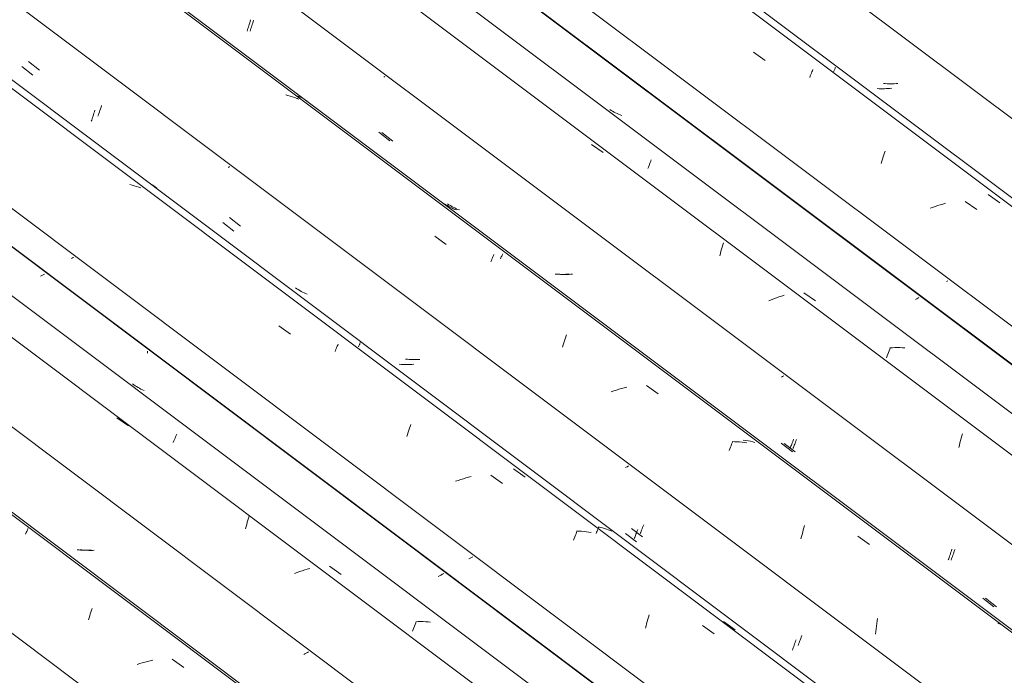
# Model space of a CAD drawing. Header units: metres. Extents: x 6.5 to 21.8, y 0.9 to 11.2.
# Tile 56 of 112: x 13.681 to 14.501, y 4.971 to 5.517. Entities that reach past the tile are written whole.
import ezdxf

# ---------------------------------------------------------------- set-up
doc = ezdxf.new("R2010")
doc.units = ezdxf.units.M
doc.layers.add('A-GLAZ-CWMG', color=7, linetype='Continuous', lineweight=5)

# ---------------------------------------------------------------- blocks, each defined once
blk = doc.blocks.new('FP_168-ISO_02')
at = {"layer": 'A-GLAZ-CWMG'}
blk.add_line((14.75544, 4.29408), (12.69776, 5.83849), dxfattribs=at)
at = {"layer": 'A-GLAZ-CWMG', "color": 9, "true_color": 0xc0c0c0}
for p, q in [((13.73961, 5.02094), (13.74015, 5.02257)), ((13.74015, 5.02257), (13.74069, 5.02416)), ((13.74069, 5.02416), (13.74122, 5.0257)), ((13.74122, 5.0257), (13.74176, 5.02721)), ((13.73854, 5.01756), (13.73907, 5.01927)), ((13.73907, 5.01927), (13.73961, 5.02094)), ((13.78343, 4.98185), (13.78129, 4.98119)), ((13.78557, 4.98247), (13.78343, 4.98185)), ((13.78772, 4.98304), (13.78557, 4.98247)), ((13.78988, 4.98358), (13.78772, 4.98304)), ((13.79203, 4.98407), (13.78988, 4.98358)), ((13.80833, 4.9848), (13.81803, 4.97792)), ((13.78129, 4.98119), (13.77915, 4.98049))]:
    blk.add_line(p, q, dxfattribs=at)
blk = doc.blocks.new('FP_169-ISO_02')
at = {"layer": 'A-GLAZ-CWMG', "color": 9, "true_color": 0xc0c0c0}
for p, q in [((13.73059, 5.07591), (13.72912, 5.07607)), ((13.73206, 5.07578), (13.73059, 5.07591)), ((13.73355, 5.07569), (13.73206, 5.07578)), ((13.73504, 5.07562), (13.73355, 5.07569)), ((13.73654, 5.07559), (13.73504, 5.07562)), ((13.73805, 5.07559), (13.73654, 5.07559)), ((13.73956, 5.07562), (13.73805, 5.07559)), ((13.74108, 5.07568), (13.73956, 5.07562)), ((13.91981, 4.98991), (13.91878, 4.98937)), ((13.92083, 4.99046), (13.91981, 4.98991)), ((13.92183, 4.99101), (13.92083, 4.99046)), ((13.91878, 4.98937), (13.91773, 4.98882))]:
    blk.add_line(p, q, dxfattribs=at)
blk = doc.blocks.new('FP_170-ISO_02')
at = {"layer": 'A-GLAZ-CWMG'}
blk.add_line((14.86801, 4.35721), (12.89476, 5.83824), dxfattribs=at)
blk = doc.blocks.new('FP_171-ISO_02')
at = {"layer": 'A-GLAZ-CWMG', "color": 9, "true_color": 0xc0c0c0}
for p, q in [((13.69994, 5.30433), (13.69883, 5.30374)), ((13.70103, 5.30492), (13.69994, 5.30433)), ((13.7021, 5.30552), (13.70103, 5.30492)), ((13.78778, 5.23958), (13.78779, 5.2412)), ((14.03309, 5.05558), (14.03192, 5.05494)), ((14.03425, 5.05622), (14.03309, 5.05558)), ((14.03072, 5.0543), (14.02949, 5.05367)), ((14.03192, 5.05494), (14.03072, 5.0543))]:
    blk.add_line(p, q, dxfattribs=at)
blk = doc.blocks.new('Rectangular Mullion - Telha Fibrocimento - Ondulada-V156-ISO_02')
at = {"layer": 'A-GLAZ-CWMG'}
for p, q in [((14.92815, 4.38734), (12.95144, 5.87097)), ((14.93036, 4.38607), (12.95173, 5.87114)), ((14.81604, 4.32179), (12.83871, 5.80588)), ((14.68668, 4.24701), (12.70928, 5.73116))]:
    blk.add_line(p, q, dxfattribs=at)
for name in ['FP_168-ISO_02', 'FP_170-ISO_02', 'FP_171-ISO_02', 'FP_169-ISO_02']:
    blk.add_blockref(name, (0, 0), dxfattribs=at)
blk = doc.blocks.new('FP_181-ISO_02')
at = {"layer": 'A-GLAZ-CWMG'}
blk.add_line((14.75791, 4.29434), (12.70023, 5.83874), dxfattribs=at)
at = {"layer": 'A-GLAZ-CWMG', "color": 9, "true_color": 0xc0c0c0}
for p, q in [((13.68621, 5.08894), (13.68655, 5.08972)), ((13.68655, 5.08972), (13.68688, 5.09047)), ((13.68688, 5.09047), (13.68719, 5.09117)), ((13.68719, 5.09117), (13.68749, 5.09184)), ((13.68749, 5.09184), (13.68776, 5.09246)), ((13.68776, 5.09246), (13.68802, 5.09305)), ((13.68802, 5.09305), (13.68826, 5.09359))]:
    blk.add_line(p, q, dxfattribs=at)
blk = doc.blocks.new('FP_182-ISO_02')
at = {"layer": 'A-GLAZ-CWMG', "color": 9, "true_color": 0xc0c0c0}
for p, q in [((13.733, 5.07584), (13.73154, 5.07601)), ((13.73448, 5.07571), (13.733, 5.07584)), ((13.73596, 5.07561), (13.73448, 5.07571)), ((13.73745, 5.07553), (13.73596, 5.07561)), ((13.73895, 5.0755), (13.73745, 5.07553)), ((13.74046, 5.07549), (13.73895, 5.0755)), ((13.74197, 5.07551), (13.74046, 5.07549)), ((13.74349, 5.07557), (13.74197, 5.07551))]:
    blk.add_line(p, q, dxfattribs=at)
blk = doc.blocks.new('FP_183-ISO_02')
at = {"layer": 'A-GLAZ-CWMG'}
blk.add_line((14.89191, 4.374), (12.83423, 5.9184), dxfattribs=at)
at = {"layer": 'A-GLAZ-CWMG', "color": 9, "true_color": 0xc0c0c0}
for p, q in [((13.76233, 5.18585), (13.77205, 5.17908)), ((13.81067, 5.16896), (13.81113, 5.17009)), ((13.81113, 5.17009), (13.81158, 5.17116)), ((13.81158, 5.17116), (13.812, 5.1722)), ((13.80922, 5.16529), (13.80972, 5.16656)), ((13.80972, 5.16656), (13.8102, 5.16778)), ((13.8102, 5.16778), (13.81067, 5.16896)), ((13.86974, 5.09538), (13.87026, 5.09716)), ((13.87026, 5.09716), (13.87078, 5.09891)), ((13.87078, 5.09891), (13.87131, 5.10062)), ((13.87131, 5.10062), (13.87184, 5.1023)), ((13.87184, 5.1023), (13.87238, 5.10393)), ((13.86923, 5.09356), (13.86974, 5.09538)), ((13.91214, 5.05709), (13.91004, 5.05629)), ((13.91426, 5.05785), (13.91214, 5.05709)), ((13.91638, 5.05858), (13.91426, 5.05785)), ((13.91851, 5.05927), (13.91638, 5.05858)), ((13.92065, 5.05993), (13.91851, 5.05927)), ((13.9228, 5.06054), (13.92065, 5.05993)), ((13.93915, 5.06225), (13.94888, 5.05542)), ((14.01037, 5.01384), (14.01087, 5.01512)), ((14.01087, 5.01512), (14.01135, 5.01636)), ((14.013, 5.01619), (14.01091, 5.01613)), ((14.01509, 5.01619), (14.013, 5.01619)), ((14.01716, 5.01615), (14.01509, 5.01619)), ((14.01921, 5.01605), (14.01716, 5.01615)), ((14.02125, 5.0159), (14.01921, 5.01605)), ((14.02326, 5.01569), (14.02125, 5.0159)), ((14.0083, 5.00826), (14.00883, 5.00972)), ((14.00883, 5.00972), (14.00935, 5.01114)), ((14.00935, 5.01114), (14.00986, 5.01251)), ((14.00986, 5.01251), (14.01037, 5.01384))]:
    blk.add_line(p, q, dxfattribs=at)
blk = doc.blocks.new('FP_184-ISO_02')
at = {"layer": 'A-GLAZ-CWMG', "color": 9, "true_color": 0xc0c0c0}
for p, q in [((13.72538, 5.31893), (13.72442, 5.31841)), ((13.72631, 5.31944), (13.72538, 5.31893)), ((13.7763, 5.21327), (13.77517, 5.21406)), ((13.77746, 5.21251), (13.7763, 5.21327)), ((13.77864, 5.21179), (13.77746, 5.21251)), ((13.77985, 5.2111), (13.77864, 5.21179)), ((13.78107, 5.21044), (13.77985, 5.2111)), ((13.78232, 5.20981), (13.78107, 5.21044)), ((13.78359, 5.20923), (13.78232, 5.20981)), ((13.78488, 5.20867), (13.78359, 5.20923)), ((14.05628, 5.0691), (14.05522, 5.06853)), ((14.05733, 5.06966), (14.05628, 5.0691)), ((14.05835, 5.07023), (14.05733, 5.06966))]:
    blk.add_line(p, q, dxfattribs=at)
blk = doc.blocks.new('FP_185-ISO_02')
at = {"layer": 'A-GLAZ-CWMG'}
blk.add_line((15.02246, 4.4484), (12.96478, 5.9928), dxfattribs=at)
at = {"layer": 'A-GLAZ-CWMG', "color": 9, "true_color": 0xc0c0c0}
for p, q in [((13.77488, 5.37959), (13.77296, 5.38003)), ((13.77677, 5.37909), (13.77488, 5.37959)), ((13.77864, 5.37853), (13.77677, 5.37909)), ((13.78048, 5.37792), (13.77864, 5.37853)), ((13.78228, 5.37725), (13.78048, 5.37792)), ((13.89703, 5.26244), (13.90673, 5.25562)), ((13.94469, 5.24331), (13.94513, 5.24436)), ((13.94513, 5.24436), (13.94556, 5.24537)), ((13.94556, 5.24537), (13.94597, 5.24633)), ((13.94597, 5.24633), (13.94636, 5.24723)), ((13.94375, 5.24104), (13.94423, 5.2422)), ((13.94423, 5.2422), (13.94469, 5.24331)), ((14.00567, 5.1771), (14.00621, 5.17871)), ((14.00621, 5.17871), (14.00675, 5.18027)), ((14.00353, 5.17029), (14.00406, 5.17205)), ((14.00406, 5.17205), (14.00459, 5.17378)), ((14.00459, 5.17378), (14.00513, 5.17546)), ((14.00513, 5.17546), (14.00567, 5.1771)), ((14.05699, 5.13695), (14.05483, 5.1364)), ((14.07332, 5.13811), (14.08302, 5.13125)), ((14.04627, 5.1338), (14.04415, 5.13306)), ((14.0484, 5.13451), (14.04627, 5.1338)), ((14.05054, 5.13518), (14.0484, 5.13451)), ((14.05268, 5.13581), (14.05054, 5.13518)), ((14.05483, 5.1364), (14.05268, 5.13581)), ((14.1433, 5.08682), (14.14381, 5.08811)), ((14.14381, 5.08811), (14.14431, 5.08935)), ((14.14431, 5.08935), (14.14479, 5.09055)), ((14.14479, 5.09055), (14.14526, 5.09169)), ((14.1469, 5.09146), (14.14482, 5.0915)), ((14.14895, 5.09136), (14.1469, 5.09146)), ((14.15099, 5.09121), (14.14895, 5.09136)), ((14.15301, 5.09101), (14.15099, 5.09121)), ((14.15501, 5.09075), (14.15301, 5.09101)), ((14.15699, 5.09043), (14.15501, 5.09075)), ((14.14227, 5.0841), (14.14279, 5.08548)), ((14.14279, 5.08548), (14.1433, 5.08682)), ((14.20253, 5.01259), (14.20303, 5.01448)), ((14.20303, 5.01448), (14.20354, 5.01634)), ((14.20354, 5.01634), (14.20405, 5.01816)), ((14.20405, 5.01816), (14.20458, 5.01995)), ((14.20458, 5.01995), (14.20511, 5.0217)), ((14.20204, 5.01066), (14.20253, 5.01259)), ((14.24947, 5.01291), (14.25915, 5.00599))]:
    blk.add_line(p, q, dxfattribs=at)
blk = doc.blocks.new('FP_186-ISO_02')
at = {"layer": 'A-GLAZ-CWMG', "color": 9, "true_color": 0xc0c0c0}
for p, q in [((13.6831, 5.47835), (13.6923, 5.4712)), ((13.74318, 5.43941), (13.74355, 5.44063)), ((13.74355, 5.44063), (13.74391, 5.44187)), ((13.74092, 5.43271), (13.74129, 5.43375)), ((13.74129, 5.43375), (13.74167, 5.43483)), ((13.74167, 5.43483), (13.74205, 5.43593)), ((13.74205, 5.43593), (13.74243, 5.43707)), ((13.74243, 5.43707), (13.7428, 5.43823)), ((13.7428, 5.43823), (13.74318, 5.43941)), ((13.8554, 5.39457), (13.85473, 5.3942)), ((13.85608, 5.39494), (13.8554, 5.39457)), ((13.85049, 5.34841), (13.8597, 5.34127)), ((13.99874, 5.23036), (13.99727, 5.23048)), ((14.00023, 5.23027), (13.99874, 5.23036)), ((14.00172, 5.23022), (14.00023, 5.23027)), ((14.00323, 5.23019), (14.00172, 5.23022)), ((14.00473, 5.2302), (14.00323, 5.23019)), ((14.00625, 5.23024), (14.00473, 5.2302)), ((14.00777, 5.23031), (14.00625, 5.23024)), ((14.00929, 5.23041), (14.00777, 5.23031)), ((14.18808, 5.14576), (14.18684, 5.14507)), ((14.18684, 5.14507), (14.18557, 5.14439)), ((14.18544, 5.08956), (14.19466, 5.08247)), ((14.19347, 5.08711), (14.19383, 5.088)), ((14.19383, 5.088), (14.19419, 5.08893)), ((14.19419, 5.08893), (14.19456, 5.08988)), ((14.19456, 5.08988), (14.19493, 5.09087)), ((14.19493, 5.09087), (14.1953, 5.09189)), ((14.1953, 5.09189), (14.19568, 5.09294)), ((14.19279, 5.08543), (14.19313, 5.08625)), ((14.19313, 5.08625), (14.19347, 5.08711)), ((14.32585, 4.99656), (14.32623, 4.99767)), ((14.32623, 4.99767), (14.32661, 4.99881)), ((14.32661, 4.99881), (14.32698, 4.99997)), ((14.32698, 4.99997), (14.32735, 5.00116)), ((14.32435, 4.99243), (14.32472, 4.99342)), ((14.32472, 4.99342), (14.3251, 4.99444)), ((14.3251, 4.99444), (14.32547, 4.99549)), ((14.32547, 4.99549), (14.32585, 4.99656))]:
    blk.add_line(p, q, dxfattribs=at)
blk = doc.blocks.new('FP_187-ISO_02')
at = {"layer": 'A-GLAZ-CWMG'}
blk.add_line((15.15193, 4.52299), (13.09425, 6.0674), dxfattribs=at)
at = {"layer": 'A-GLAZ-CWMG', "color": 9, "true_color": 0xc0c0c0}
for p, q in [((13.90463, 5.45415), (13.90272, 5.4546)), ((13.90652, 5.45364), (13.90463, 5.45415)), ((13.90839, 5.45307), (13.90652, 5.45364)), ((13.91022, 5.45245), (13.90839, 5.45307)), ((13.91202, 5.45177), (13.91022, 5.45245)), ((13.9125, 5.45157), (13.91202, 5.45177)), ((13.91379, 5.45103), (13.91273, 5.45147)), ((14.02668, 5.33704), (14.03637, 5.33021)), ((14.07385, 5.31678), (14.07432, 5.31788)), ((14.07432, 5.31788), (14.07476, 5.31894)), ((14.07476, 5.31894), (14.07519, 5.31994)), ((14.07519, 5.31994), (14.0756, 5.3209)), ((14.0756, 5.3209), (14.07599, 5.3218)), ((14.07338, 5.31562), (14.07385, 5.31678)), ((14.13521, 5.25163), (14.13576, 5.25324)), ((14.13576, 5.25324), (14.1363, 5.2548)), ((14.13307, 5.2448), (14.1336, 5.24657)), ((14.1336, 5.24657), (14.13413, 5.24829)), ((14.13413, 5.24829), (14.13467, 5.24998)), ((14.13467, 5.24998), (14.13521, 5.25163)), ((14.18434, 5.21089), (14.18218, 5.21029)), ((14.18649, 5.21144), (14.18434, 5.21089)), ((14.20283, 5.21263), (14.21252, 5.20576)), ((14.17577, 5.20827), (14.17365, 5.20752)), ((14.1779, 5.20898), (14.17577, 5.20827)), ((14.18004, 5.20966), (14.1779, 5.20898)), ((14.18218, 5.21029), (14.18004, 5.20966)), ((14.27276, 5.16131), (14.27326, 5.16261)), ((14.27326, 5.16261), (14.27376, 5.16386)), ((14.27376, 5.16386), (14.27425, 5.16505)), ((14.27425, 5.16505), (14.27473, 5.1662)), ((14.27636, 5.16598), (14.27428, 5.16601)), ((14.27842, 5.16588), (14.27636, 5.16598)), ((14.28046, 5.16574), (14.27842, 5.16588)), ((14.28249, 5.16554), (14.28046, 5.16574)), ((14.28449, 5.16528), (14.28249, 5.16554)), ((14.28647, 5.16497), (14.28449, 5.16528)), ((14.27171, 5.15857), (14.27224, 5.15997)), ((14.27224, 5.15997), (14.27276, 5.16131)), ((14.33395, 5.09432), (14.33448, 5.09608)), ((14.33191, 5.08692), (14.3324, 5.08882)), ((14.3324, 5.08882), (14.33291, 5.09069)), ((14.33291, 5.09069), (14.33343, 5.09252)), ((14.33343, 5.09252), (14.33395, 5.09432)), ((14.33142, 5.08499), (14.33191, 5.08692)), ((14.37884, 5.08738), (14.38852, 5.08047)), ((14.39426, 5.01236), (14.39454, 5.01454)), ((14.39454, 5.01454), (14.39483, 5.01671)), ((14.39483, 5.01671), (14.39516, 5.01886)), ((14.49712, 5.01412), (14.49542, 5.01497)), ((14.39361, 5.00574), (14.3938, 5.00796)), ((14.3938, 5.00796), (14.39402, 5.01017)), ((14.39402, 5.01017), (14.39426, 5.01236))]:
    blk.add_line(p, q, dxfattribs=at)
blk = doc.blocks.new('FP_188-ISO_02')
at = {"layer": 'A-GLAZ-CWMG', "color": 9, "true_color": 0xc0c0c0}
for p, q in [((13.87245, 5.51338), (13.87282, 5.51457)), ((13.87282, 5.51457), (13.87319, 5.51579)), ((13.87319, 5.51579), (13.87356, 5.51704)), ((13.87057, 5.50782), (13.87094, 5.50887)), ((13.87094, 5.50887), (13.87132, 5.50996)), ((13.87132, 5.50996), (13.8717, 5.51107)), ((13.8717, 5.51107), (13.87208, 5.51221)), ((13.87208, 5.51221), (13.87245, 5.51338)), ((13.98519, 5.46994), (13.98432, 5.46947)), ((13.98015, 5.42351), (13.98935, 5.41637)), ((14.03609, 5.36326), (14.03493, 5.36402)), ((14.03727, 5.36253), (14.03609, 5.36326)), ((14.03847, 5.36184), (14.03727, 5.36253)), ((14.0397, 5.36118), (14.03847, 5.36184)), ((14.04094, 5.36055), (14.0397, 5.36118)), ((14.04221, 5.35996), (14.04094, 5.36055)), ((14.04349, 5.3594), (14.04221, 5.35996)), ((14.0448, 5.35887), (14.04349, 5.3594)), ((14.1284, 5.3054), (14.12692, 5.30551)), ((14.12989, 5.30533), (14.1284, 5.3054)), ((14.13139, 5.30529), (14.12989, 5.30533)), ((14.13289, 5.30527), (14.13139, 5.30529)), ((14.1344, 5.30529), (14.13289, 5.30527)), ((14.13592, 5.30534), (14.1344, 5.30529)), ((14.13744, 5.30543), (14.13592, 5.30534)), ((14.13896, 5.30554), (14.13744, 5.30543)), ((14.31619, 5.22023), (14.31519, 5.21969)), ((14.31717, 5.22077), (14.31619, 5.22023)), ((14.31511, 5.16461), (14.32433, 5.15751)), ((14.32281, 5.16133), (14.32316, 5.1622)), ((14.32316, 5.1622), (14.32352, 5.1631)), ((14.32352, 5.1631), (14.32388, 5.16404)), ((14.32388, 5.16404), (14.32425, 5.165)), ((14.32425, 5.165), (14.32462, 5.166)), ((14.32462, 5.166), (14.325, 5.16703)), ((14.325, 5.16703), (14.32537, 5.16809)), ((14.32247, 5.16049), (14.32281, 5.16133)), ((14.45518, 5.07065), (14.45556, 5.07174)), ((14.45556, 5.07174), (14.45594, 5.07286)), ((14.45594, 5.07286), (14.45631, 5.074)), ((14.45631, 5.074), (14.45669, 5.07518)), ((14.45669, 5.07518), (14.45706, 5.07638)), ((14.45406, 5.06756), (14.45443, 5.06856)), ((14.45443, 5.06856), (14.4548, 5.06959)), ((14.4548, 5.06959), (14.45518, 5.07065)), ((14.48274, 5.0357), (14.49196, 5.02862))]:
    blk.add_line(p, q, dxfattribs=at)
blk = doc.blocks.new('FP_189-ISO_02')
at = {"layer": 'A-GLAZ-CWMG'}
blk.add_line((15.26449, 4.58612), (13.29124, 6.06715), dxfattribs=at)
blk = doc.blocks.new('FP_190-ISO_02')
at = {"layer": 'A-GLAZ-CWMG', "color": 9, "true_color": 0xc0c0c0}
for p, q in [((14.42783, 5.28496), (14.4269, 5.28446)), ((14.42874, 5.28546), (14.42783, 5.28496)), ((14.42964, 5.28595), (14.42874, 5.28546))]:
    blk.add_line(p, q, dxfattribs=at)
blk = doc.blocks.new('Rectangular Mullion - Telha Fibrocimento - Ondulada-V175-ISO_02')
at = {"layer": 'A-GLAZ-CWMG'}
for p, q in [((15.32464, 4.61625), (13.34792, 6.09988)), ((15.32684, 4.61498), (13.34822, 6.10005)), ((15.21252, 4.5507), (13.2352, 6.0348)), ((15.08316, 4.47592), (13.10577, 5.96007)), ((14.95311, 4.40066), (12.97558, 5.88491))]:
    blk.add_line(p, q, dxfattribs=at)
for name in ['FP_187-ISO_02', 'FP_189-ISO_02', 'FP_190-ISO_02', 'FP_185-ISO_02', 'FP_188-ISO_02', 'FP_183-ISO_02', 'FP_186-ISO_02', 'FP_181-ISO_02', 'FP_184-ISO_02', 'FP_182-ISO_02']:
    blk.add_blockref(name, (0, 0), dxfattribs=at)
blk = doc.blocks.new('FP_198-ISO_02')
at = {"layer": 'A-GLAZ-CWMG'}
blk.add_line((15.03001, 4.44996), (13.05642, 5.93125), dxfattribs=at)
at = {"layer": 'A-GLAZ-CWMG', "color": 9, "true_color": 0xc0c0c0}
for p, q in [((13.79295, 5.37889), (13.79157, 5.37975)), ((13.79429, 5.37798), (13.79295, 5.37889)), ((13.79561, 5.37703), (13.79429, 5.37798)), ((13.96327, 5.24506), (13.96355, 5.24568)), ((13.96355, 5.24568), (13.96382, 5.24626)), ((13.96382, 5.24626), (13.96406, 5.24679)), ((13.96406, 5.24679), (13.96428, 5.24728)), ((13.96428, 5.24728), (13.96447, 5.24773)), ((13.96447, 5.24773), (13.96465, 5.24814)), ((13.96465, 5.24814), (13.9648, 5.2485)), ((14.09241, 5.14333), (14.10202, 5.13637)), ((14.16099, 5.08961), (14.16138, 5.09052)), ((14.16138, 5.09052), (14.16177, 5.09138)), ((14.16177, 5.09138), (14.16213, 5.09221)), ((14.16213, 5.09221), (14.16248, 5.09299)), ((14.16248, 5.09299), (14.16282, 5.09372)), ((14.16282, 5.09372), (14.16314, 5.09442)), ((14.1647, 5.09464), (14.16304, 5.09501)), ((14.16314, 5.09442), (14.16343, 5.09507)), ((14.16633, 5.09421), (14.1647, 5.09464)), ((14.16794, 5.09375), (14.16633, 5.09421)), ((14.16953, 5.09323), (14.16794, 5.09375)), ((14.1711, 5.09267), (14.16953, 5.09323)), ((14.17263, 5.09206), (14.1711, 5.09267)), ((14.17415, 5.09141), (14.17263, 5.09206)), ((14.26707, 5.01635), (14.27667, 5.00935))]:
    blk.add_line(p, q, dxfattribs=at)
blk = doc.blocks.new('FP_199-ISO_02')
at = {"layer": 'A-GLAZ-CWMG', "color": 9, "true_color": 0xc0c0c0}
for p, q in [((13.68871, 5.48255), (13.6979, 5.47539)), ((13.74731, 5.43927), (13.74775, 5.44051)), ((13.74775, 5.44051), (13.74819, 5.44178)), ((13.74819, 5.44178), (13.74863, 5.44309)), ((13.74863, 5.44309), (13.74906, 5.44444)), ((13.74906, 5.44444), (13.74949, 5.44582)), ((13.74644, 5.43691), (13.74688, 5.43807)), ((13.74688, 5.43807), (13.74731, 5.43927)), ((13.85587, 5.35257), (13.86506, 5.34544)), ((13.912, 5.29328), (13.91086, 5.29407)), ((13.91316, 5.29253), (13.912, 5.29328)), ((13.91435, 5.2918), (13.91316, 5.29253)), ((13.91556, 5.29111), (13.91435, 5.2918)), ((13.91679, 5.29045), (13.91556, 5.29111)), ((13.91803, 5.28982), (13.91679, 5.29045)), ((13.9193, 5.28923), (13.91803, 5.28982)), ((13.92059, 5.28867), (13.9193, 5.28923)), ((14.00394, 5.23465), (14.00247, 5.23481)), ((14.00542, 5.23452), (14.00394, 5.23465)), ((14.00691, 5.23443), (14.00542, 5.23452)), ((14.0084, 5.23437), (14.00691, 5.23443)), ((14.00991, 5.23434), (14.0084, 5.23437)), ((14.01142, 5.23434), (14.00991, 5.23434)), ((14.01293, 5.23436), (14.01142, 5.23434)), ((14.01445, 5.23442), (14.01293, 5.23436)), ((14.20017, 5.09558), (14.2006, 5.09672)), ((14.19041, 5.0938), (14.19961, 5.08671)), ((14.19773, 5.0896), (14.19811, 5.09049)), ((14.19811, 5.09049), (14.19851, 5.09142)), ((14.19851, 5.09142), (14.19891, 5.0924)), ((14.19891, 5.0924), (14.19932, 5.09342)), ((14.19932, 5.09342), (14.19974, 5.09448)), ((14.19974, 5.09448), (14.20017, 5.09558)), ((14.32952, 4.99734), (14.32995, 4.99844)), ((14.32995, 4.99844), (14.33038, 4.99959)), ((14.33038, 4.99959), (14.33082, 5.00078)), ((14.33082, 5.00078), (14.33126, 5.002)), ((14.33126, 5.002), (14.3317, 5.00327)), ((14.3317, 5.00327), (14.33213, 5.00456)), ((14.3291, 4.99627), (14.32952, 4.99734))]:
    blk.add_line(p, q, dxfattribs=at)
blk = doc.blocks.new('FP_200-ISO_02')
at = {"layer": 'A-GLAZ-CWMG'}
blk.add_line((15.15439, 4.52325), (13.09671, 6.06765), dxfattribs=at)
at = {"layer": 'A-GLAZ-CWMG', "color": 9, "true_color": 0xc0c0c0}
for p, q in [((13.91201, 5.45401), (13.9102, 5.45469)), ((13.91378, 5.45327), (13.91201, 5.45401)), ((13.91551, 5.45246), (13.91378, 5.45327)), ((13.91721, 5.4516), (13.91551, 5.45246)), ((13.91887, 5.45069), (13.91721, 5.4516)), ((13.9205, 5.44971), (13.91887, 5.45069)), ((14.08142, 5.31818), (14.08178, 5.31899)), ((14.08178, 5.31899), (14.08212, 5.31975)), ((14.08212, 5.31975), (14.08244, 5.32048)), ((14.08244, 5.32048), (14.08275, 5.32117)), ((14.08275, 5.32117), (14.08304, 5.32182)), ((14.08304, 5.32182), (14.08331, 5.32242)), ((14.28542, 5.16699), (14.28342, 5.16724)), ((14.28741, 5.16667), (14.28542, 5.16699)), ((14.28937, 5.1663), (14.28741, 5.16667)), ((14.2913, 5.16587), (14.28937, 5.1663)), ((14.2932, 5.16538), (14.2913, 5.16587))]:
    blk.add_line(p, q, dxfattribs=at)
blk = doc.blocks.new('FP_201-ISO_02')
at = {"layer": 'A-GLAZ-CWMG', "color": 9, "true_color": 0xc0c0c0}
for p, q in [((13.87493, 5.51326), (13.8753, 5.51445)), ((13.8753, 5.51445), (13.87567, 5.51566)), ((13.87567, 5.51566), (13.87604, 5.5169)), ((13.87304, 5.50773), (13.87341, 5.50878)), ((13.87341, 5.50878), (13.87379, 5.50986)), ((13.87379, 5.50986), (13.87417, 5.51096)), ((13.87417, 5.51096), (13.87455, 5.5121)), ((13.87455, 5.5121), (13.87493, 5.51326)), ((13.98259, 5.42341), (13.9918, 5.41628)), ((14.03855, 5.36328), (14.03739, 5.36405)), ((14.03972, 5.36255), (14.03855, 5.36328)), ((14.04092, 5.36185), (14.03972, 5.36255)), ((14.04215, 5.36119), (14.04092, 5.36185)), ((14.04339, 5.36056), (14.04215, 5.36119)), ((14.04466, 5.35996), (14.04339, 5.36056)), ((14.04594, 5.3594), (14.04466, 5.35996)), ((14.04724, 5.35887), (14.04594, 5.3594)), ((14.13082, 5.30533), (14.12934, 5.30544)), ((14.1323, 5.30525), (14.13082, 5.30533)), ((14.1338, 5.3052), (14.1323, 5.30525)), ((14.1353, 5.30518), (14.1338, 5.3052)), ((14.13681, 5.30519), (14.1353, 5.30518)), ((14.13833, 5.30523), (14.13681, 5.30519)), ((14.13985, 5.30531), (14.13833, 5.30523)), ((14.14137, 5.30541), (14.13985, 5.30531)), ((14.31749, 5.16452), (14.3267, 5.15742)), ((14.32518, 5.16122), (14.32553, 5.16208)), ((14.32553, 5.16208), (14.32589, 5.16298)), ((14.32589, 5.16298), (14.32625, 5.1639)), ((14.32625, 5.1639), (14.32662, 5.16486)), ((14.32662, 5.16486), (14.32699, 5.16585)), ((14.32699, 5.16585), (14.32736, 5.16687)), ((14.32736, 5.16687), (14.32774, 5.16793)), ((14.32484, 5.16039), (14.32518, 5.16122)), ((14.45752, 5.07046), (14.4579, 5.07154)), ((14.4579, 5.07154), (14.45828, 5.07265)), ((14.45828, 5.07265), (14.45866, 5.07379)), ((14.45866, 5.07379), (14.45903, 5.07495)), ((14.45903, 5.07495), (14.45941, 5.07614)), ((14.4564, 5.0674), (14.45677, 5.06839)), ((14.45677, 5.06839), (14.45714, 5.06941)), ((14.45714, 5.06941), (14.45752, 5.07046)), ((14.48508, 5.03563), (14.49431, 5.02855))]:
    blk.add_line(p, q, dxfattribs=at)
blk = doc.blocks.new('FP_202-ISO_02')
at = {"layer": 'A-GLAZ-CWMG'}
blk.add_line((15.28839, 4.60291), (13.23071, 6.14731), dxfattribs=at)
at = {"layer": 'A-GLAZ-CWMG', "color": 9, "true_color": 0xc0c0c0}
for p, q in [((14.15714, 5.41345), (14.16685, 5.40668)), ((14.20601, 5.3983), (14.20648, 5.39944)), ((14.20648, 5.39944), (14.20693, 5.40053)), ((14.20403, 5.39327), (14.20454, 5.3946)), ((14.20454, 5.3946), (14.20504, 5.39588)), ((14.20504, 5.39588), (14.20553, 5.39711)), ((14.20553, 5.39711), (14.20601, 5.3983)), ((14.26492, 5.32445), (14.26544, 5.32625)), ((14.26544, 5.32625), (14.26596, 5.32801)), ((14.26596, 5.32801), (14.26649, 5.32974)), ((14.26649, 5.32974), (14.26702, 5.33142)), ((14.2639, 5.32076), (14.26441, 5.32262)), ((14.26441, 5.32262), (14.26492, 5.32445)), ((14.30887, 5.28495), (14.30677, 5.28414)), ((14.31098, 5.28572), (14.30887, 5.28495)), ((14.3131, 5.28646), (14.31098, 5.28572)), ((14.31523, 5.28716), (14.3131, 5.28646)), ((14.31737, 5.28783), (14.31523, 5.28716)), ((14.33373, 5.28992), (14.34344, 5.2831)), ((14.30677, 5.28414), (14.30469, 5.2833)), ((14.40539, 5.24298), (14.40589, 5.24429)), ((14.40755, 5.24417), (14.40544, 5.24404)), ((14.40966, 5.24425), (14.40755, 5.24417)), ((14.41175, 5.24427), (14.40966, 5.24425)), ((14.41383, 5.24425), (14.41175, 5.24427)), ((14.41589, 5.24417), (14.41383, 5.24425)), ((14.41793, 5.24404), (14.41589, 5.24417)), ((14.40276, 5.2358), (14.40329, 5.23732)), ((14.40329, 5.23732), (14.40383, 5.2388)), ((14.40383, 5.2388), (14.40435, 5.24024)), ((14.40435, 5.24024), (14.40487, 5.24164)), ((14.40487, 5.24164), (14.40539, 5.24298)), ((14.46475, 5.16884), (14.46525, 5.17073)), ((14.46525, 5.17073), (14.46576, 5.17257)), ((14.46288, 5.16102), (14.46333, 5.16302)), ((14.46333, 5.16302), (14.46379, 5.16499)), ((14.46379, 5.16499), (14.46426, 5.16693)), ((14.46426, 5.16693), (14.46475, 5.16884))]:
    blk.add_line(p, q, dxfattribs=at)
blk = doc.blocks.new('FP_203-ISO_02')
at = {"layer": 'A-GLAZ-CWMG', "color": 9, "true_color": 0xc0c0c0}
for p, q in [((14.17354, 5.44179), (14.17237, 5.44253)), ((14.17473, 5.44108), (14.17354, 5.44179)), ((14.17594, 5.4404), (14.17473, 5.44108)), ((14.17718, 5.43976), (14.17594, 5.4404)), ((14.17844, 5.43915), (14.17718, 5.43976)), ((14.17971, 5.43858), (14.17844, 5.43915)), ((14.18101, 5.43804), (14.17971, 5.43858)), ((14.18232, 5.43754), (14.18101, 5.43804)), ((14.45376, 5.29994), (14.45258, 5.29929))]:
    blk.add_line(p, q, dxfattribs=at)
blk = doc.blocks.new('FP_204-ISO_02')
at = {"layer": 'A-GLAZ-CWMG'}
blk.add_line((15.41895, 4.67731), (13.36127, 6.22171), dxfattribs=at)
at = {"layer": 'A-GLAZ-CWMG', "color": 9, "true_color": 0xc0c0c0}
for p, q in [((14.29198, 5.49024), (14.30167, 5.48342)), ((14.34016, 5.47271), (14.34061, 5.47378)), ((14.34061, 5.47378), (14.34105, 5.47479)), ((14.34105, 5.47479), (14.34146, 5.47576)), ((14.33873, 5.46922), (14.33922, 5.47043)), ((14.33922, 5.47043), (14.3397, 5.4716)), ((14.3397, 5.4716), (14.34016, 5.47271)), ((14.40099, 5.40635), (14.40154, 5.40796)), ((14.39832, 5.39769), (14.39885, 5.39949)), ((14.39885, 5.39949), (14.39938, 5.40127)), ((14.39938, 5.40127), (14.39991, 5.403)), ((14.39991, 5.403), (14.40045, 5.40469)), ((14.40045, 5.40469), (14.40099, 5.40635)), ((14.44102, 5.36105), (14.43891, 5.36027)), ((14.44314, 5.36181), (14.44102, 5.36105)), ((14.44527, 5.36252), (14.44314, 5.36181)), ((14.4474, 5.3632), (14.44527, 5.36252)), ((14.44955, 5.36384), (14.4474, 5.3632)), ((14.4517, 5.36444), (14.44955, 5.36384)), ((14.46806, 5.36599), (14.47774, 5.35913))]:
    blk.add_line(p, q, dxfattribs=at)
blk = doc.blocks.new('FP_205-ISO_02')
at = {"layer": 'A-GLAZ-CWMG', "color": 9, "true_color": 0xc0c0c0}
for p, q in [((14.39641, 5.45984), (14.39492, 5.45991)), ((14.39791, 5.4598), (14.39641, 5.45984)), ((14.39941, 5.45979), (14.39791, 5.4598)), ((14.40092, 5.45981), (14.39941, 5.45979)), ((14.40243, 5.45987), (14.40092, 5.45981)), ((14.40395, 5.45995), (14.40243, 5.45987)), ((14.40548, 5.46006), (14.40395, 5.45995)), ((14.407, 5.46021), (14.40548, 5.46006))]:
    blk.add_line(p, q, dxfattribs=at)
blk = doc.blocks.new('Rectangular Mullion - Telha Fibrocimento - Ondulada-V194-ISO_02')
at = {"layer": 'A-GLAZ-CWMG'}
for p, q in [((15.47965, 4.70483), (13.50225, 6.18898)), ((15.3496, 4.62957), (13.37207, 6.11382))]:
    blk.add_line(p, q, dxfattribs=at)
for name in ['FP_204-ISO_02', 'FP_202-ISO_02', 'FP_205-ISO_02', 'FP_200-ISO_02', 'FP_203-ISO_02', 'FP_201-ISO_02', 'FP_198-ISO_02', 'FP_199-ISO_02']:
    blk.add_blockref(name, (0, 0), dxfattribs=at)
blk = doc.blocks.new('FP_217-ISO_02')
at = {"layer": 'A-GLAZ-CWMG'}
blk.add_line((15.4265, 4.67887), (13.4529, 6.16016), dxfattribs=at)
at = {"layer": 'A-GLAZ-CWMG', "color": 9, "true_color": 0xc0c0c0}
for p, q in [((14.35845, 5.47374), (14.35876, 5.47442)), ((14.35876, 5.47442), (14.35905, 5.47506)), ((14.35905, 5.47506), (14.35932, 5.47565)), ((14.35932, 5.47565), (14.35958, 5.47619)), ((14.35958, 5.47619), (14.35981, 5.4767)), ((14.35981, 5.4767), (14.36001, 5.47716)), ((14.36001, 5.47716), (14.3602, 5.47758)), ((14.48733, 5.3717), (14.49694, 5.36474))]:
    blk.add_line(p, q, dxfattribs=at)
blk = doc.blocks.new('FP_218-ISO_02')
at = {"layer": 'A-GLAZ-CWMG', "color": 9, "true_color": 0xc0c0c0}
for p, q in [((14.4016, 5.46409), (14.40012, 5.4642)), ((14.40309, 5.46401), (14.4016, 5.46409)), ((14.40459, 5.46396), (14.40309, 5.46401)), ((14.4061, 5.46394), (14.40459, 5.46396)), ((14.40761, 5.46396), (14.4061, 5.46394)), ((14.40913, 5.464), (14.40761, 5.46396)), ((14.41065, 5.46407), (14.40913, 5.464)), ((14.41218, 5.46418), (14.41065, 5.46407))]:
    blk.add_line(p, q, dxfattribs=at)
blk = doc.blocks.new('Rectangular Mullion - Telha Fibrocimento - Ondulada-V213-ISO_02')
at = {"layer": 'A-GLAZ-CWMG'}
for name in ['FP_217-ISO_02', 'FP_218-ISO_02']:
    blk.add_blockref(name, (0, 0), dxfattribs=at)

msp = doc.modelspace()

# ---------------------------------------------------------------- block references
at = {"layer": 'A-GLAZ-CWMG'}
for name in ['Rectangular Mullion - Telha Fibrocimento - Ondulada-V213-ISO_02', 'Rectangular Mullion - Telha Fibrocimento - Ondulada-V194-ISO_02', 'Rectangular Mullion - Telha Fibrocimento - Ondulada-V175-ISO_02', 'Rectangular Mullion - Telha Fibrocimento - Ondulada-V156-ISO_02']:
    msp.add_blockref(name, (0, 0), dxfattribs=at)

doc.saveas('drawing.dxf')
